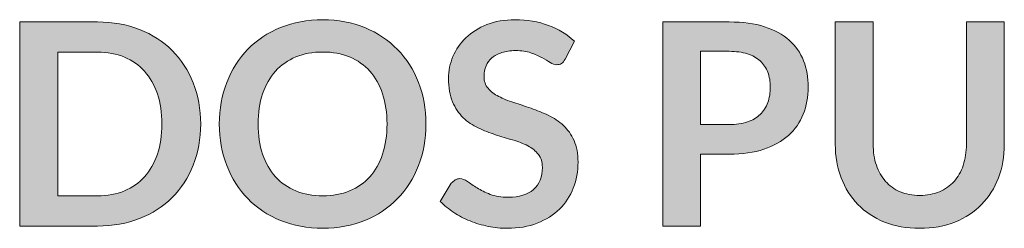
# Model space of a CAD drawing. Header units: inches. Extents: x 14 to 157, y -245 to -15.
# Tile 7 of 19: x 13.92 to 41.68, y -157.28 to -151.41. Entities that reach past the tile are written whole.
import ezdxf

# ---------------------------------------------------------------- set-up
doc = ezdxf.new("R2010")
doc.units = ezdxf.units.IN
doc.header["$MEASUREMENT"] = 0
doc.layers.add('Capa 1', color=7, linetype='Continuous')

# ---------------------------------------------------------------- blocks, each defined once
blk = doc.blocks.new('block 9')
at = {"layer": 'Capa 1'}
h = blk.add_hatch(color=250, dxfattribs=at)
h.dxf.hatch_style = 2
edge = h.paths.add_edge_path()
edge.add_spline(control_points=[(19.024, -154.342), (19.024, -154.764), (18.954, -155.151), (18.813, -155.503), (18.673, -155.855), (18.475, -156.159), (18.221, -156.413), (17.967, -156.668), (17.661, -156.865), (17.303, -157.005), (16.945, -157.146), (16.549, -157.216), (16.114, -157.216), (16.114, -157.216), (13.92, -157.216), (13.92, -157.216), (13.92, -157.216), (13.92, -151.468), (13.92, -151.468), (13.92, -151.468), (16.114, -151.468), (16.114, -151.468), (16.549, -151.468), (16.945, -151.539), (17.303, -151.681), (17.661, -151.823), (17.967, -152.02), (18.221, -152.274), (18.475, -152.527), (18.673, -152.829), (18.813, -153.182), (18.954, -153.534), (19.024, -153.921), (19.024, -154.342)], knot_values=[0, 0, 0, 0, 1, 1, 1, 2, 2, 2, 3, 3, 3, 4, 4, 4, 5, 5, 5, 6, 6, 6, 7, 7, 7, 8, 8, 8, 9, 9, 9, 10, 10, 10, 11, 11, 11, 11], degree=3, periodic=1)
edge = h.paths.add_edge_path()
edge.add_spline(control_points=[(17.931, -154.342), (17.931, -154.027), (17.889, -153.744), (17.804, -153.494), (17.719, -153.243), (17.598, -153.031), (17.442, -152.858), (17.286, -152.684), (17.096, -152.551), (16.872, -152.459), (16.648, -152.366), (16.395, -152.319), (16.114, -152.319), (16.114, -152.319), (14.998, -152.319), (14.998, -152.319), (14.998, -152.319), (14.998, -156.365), (14.998, -156.365), (14.998, -156.365), (16.114, -156.365), (16.114, -156.365), (16.395, -156.365), (16.648, -156.319), (16.872, -156.226), (17.096, -156.134), (17.286, -156), (17.442, -155.827), (17.598, -155.654), (17.719, -155.441), (17.804, -155.191), (17.889, -154.94), (17.931, -154.658), (17.931, -154.342)], knot_values=[0, 0, 0, 0, 1, 1, 1, 2, 2, 2, 3, 3, 3, 4, 4, 4, 5, 5, 5, 6, 6, 6, 7, 7, 7, 8, 8, 8, 9, 9, 9, 10, 10, 10, 11, 11, 11, 11], degree=3, periodic=1)
h = blk.add_hatch(color=250, dxfattribs=at)
h.dxf.hatch_style = 2
edge = h.paths.add_edge_path()
edge.add_spline(control_points=[(25.376, -154.342), (25.376, -154.764), (25.305, -155.154), (25.165, -155.513), (25.024, -155.872), (24.827, -156.183), (24.572, -156.445), (24.318, -156.707), (24.012, -156.912), (23.654, -157.059), (23.297, -157.206), (22.901, -157.28), (22.466, -157.28), (22.031, -157.28), (21.635, -157.206), (21.276, -157.059), (20.917, -156.912), (20.609, -156.707), (20.353, -156.445), (20.098, -156.183), (19.9, -155.872), (19.759, -155.513), (19.619, -155.154), (19.549, -154.764), (19.549, -154.342), (19.549, -153.921), (19.619, -153.531), (19.759, -153.172), (19.9, -152.813), (20.098, -152.502), (20.353, -152.239), (20.609, -151.978), (20.917, -151.773), (21.276, -151.626), (21.635, -151.479), (22.031, -151.405), (22.466, -151.405), (22.901, -151.405), (23.297, -151.479), (23.654, -151.628), (24.012, -151.776), (24.318, -151.981), (24.572, -152.242), (24.827, -152.503), (25.024, -152.813), (25.165, -153.172), (25.305, -153.531), (25.376, -153.921), (25.376, -154.342)], knot_values=[0, 0, 0, 0, 1, 1, 1, 2, 2, 2, 3, 3, 3, 4, 4, 4, 5, 5, 5, 6, 6, 6, 7, 7, 7, 8, 8, 8, 9, 9, 9, 10, 10, 10, 11, 11, 11, 12, 12, 12, 13, 13, 13, 14, 14, 14, 15, 15, 15, 16, 16, 16, 16], degree=3, periodic=1)
edge = h.paths.add_edge_path()
edge.add_spline(control_points=[(24.278, -154.342), (24.278, -154.027), (24.237, -153.744), (24.153, -153.494), (24.07, -153.243), (23.95, -153.03), (23.794, -152.856), (23.637, -152.681), (23.447, -152.547), (23.223, -152.454), (22.999, -152.361), (22.747, -152.315), (22.466, -152.315), (22.185, -152.315), (21.932, -152.361), (21.707, -152.454), (21.482, -152.547), (21.29, -152.681), (21.133, -152.856), (20.975, -153.03), (20.854, -153.243), (20.769, -153.494), (20.684, -153.744), (20.642, -154.027), (20.642, -154.342), (20.642, -154.658), (20.684, -154.94), (20.769, -155.191), (20.854, -155.441), (20.975, -155.654), (21.133, -155.827), (21.29, -156), (21.482, -156.134), (21.707, -156.226), (21.932, -156.319), (22.185, -156.365), (22.466, -156.365), (22.747, -156.365), (22.999, -156.319), (23.223, -156.226), (23.447, -156.134), (23.637, -156), (23.794, -155.827), (23.95, -155.654), (24.07, -155.441), (24.153, -155.191), (24.237, -154.94), (24.278, -154.658), (24.278, -154.342)], knot_values=[0, 0, 0, 0, 1, 1, 1, 2, 2, 2, 3, 3, 3, 4, 4, 4, 5, 5, 5, 6, 6, 6, 7, 7, 7, 8, 8, 8, 9, 9, 9, 10, 10, 10, 11, 11, 11, 12, 12, 12, 13, 13, 13, 14, 14, 14, 15, 15, 15, 16, 16, 16, 16], degree=3, periodic=1)
h = blk.add_hatch(color=250, dxfattribs=at)
h.dxf.hatch_style = 2
edge = h.paths.add_edge_path()
edge.add_spline(control_points=[(29.299, -152.514), (29.27, -152.572), (29.236, -152.613), (29.198, -152.637), (29.159, -152.661), (29.113, -152.673), (29.06, -152.673), (29.007, -152.673), (28.948, -152.653), (28.881, -152.612), (28.815, -152.57), (28.737, -152.525), (28.647, -152.474), (28.557, -152.424), (28.451, -152.378), (28.331, -152.337), (28.21, -152.296), (28.068, -152.275), (27.904, -152.275), (27.755, -152.275), (27.626, -152.293), (27.516, -152.329), (27.406, -152.365), (27.313, -152.414), (27.238, -152.478), (27.163, -152.542), (27.106, -152.618), (27.069, -152.707), (27.032, -152.795), (27.013, -152.893), (27.013, -152.999), (27.013, -153.134), (27.051, -153.247), (27.127, -153.337), (27.202, -153.427), (27.302, -153.504), (27.427, -153.567), (27.551, -153.631), (27.693, -153.688), (27.852, -153.738), (28.011, -153.788), (28.173, -153.842), (28.339, -153.899), (28.504, -153.956), (28.667, -154.022), (28.826, -154.098), (28.985, -154.174), (29.127, -154.269), (29.251, -154.384), (29.376, -154.499), (29.476, -154.641), (29.551, -154.807), (29.627, -154.974), (29.664, -155.177), (29.664, -155.415), (29.664, -155.675), (29.62, -155.918), (29.531, -156.145), (29.442, -156.372), (29.313, -156.569), (29.142, -156.737), (28.971, -156.905), (28.762, -157.038), (28.516, -157.135), (28.269, -157.231), (27.987, -157.28), (27.669, -157.28), (27.486, -157.28), (27.306, -157.262), (27.129, -157.226), (26.951, -157.19), (26.781, -157.139), (26.618, -157.073), (26.455, -157.007), (26.303, -156.927), (26.161, -156.835), (26.019, -156.742), (25.892, -156.639), (25.781, -156.524), (25.781, -156.524), (26.091, -156.012), (26.091, -156.012), (26.12, -155.975), (26.156, -155.944), (26.197, -155.918), (26.238, -155.893), (26.283, -155.881), (26.334, -155.881), (26.4, -155.881), (26.471, -155.908), (26.548, -155.962), (26.625, -156.016), (26.716, -156.077), (26.82, -156.143), (26.925, -156.209), (27.048, -156.27), (27.19, -156.324), (27.332, -156.378), (27.502, -156.405), (27.701, -156.405), (28.006, -156.405), (28.242, -156.333), (28.409, -156.189), (28.575, -156.044), (28.659, -155.837), (28.659, -155.567), (28.659, -155.415), (28.621, -155.293), (28.546, -155.197), (28.47, -155.102), (28.37, -155.021), (28.246, -154.956), (28.121, -154.891), (27.979, -154.836), (27.82, -154.792), (27.661, -154.746), (27.499, -154.698), (27.335, -154.644), (27.171, -154.591), (27.009, -154.528), (26.85, -154.454), (26.691, -154.38), (26.55, -154.283), (26.425, -154.164), (26.301, -154.044), (26.201, -153.895), (26.125, -153.716), (26.049, -153.538), (26.012, -153.317), (26.012, -153.055), (26.012, -152.845), (26.054, -152.641), (26.137, -152.442), (26.22, -152.244), (26.342, -152.068), (26.502, -151.914), (26.663, -151.76), (26.86, -151.637), (27.093, -151.544), (27.326, -151.451), (27.592, -151.405), (27.892, -151.405), (28.231, -151.405), (28.544, -151.458), (28.83, -151.564), (29.116, -151.67), (29.36, -151.818), (29.561, -152.009), (29.561, -152.009), (29.299, -152.514), (29.299, -152.514)], knot_values=[0, 0, 0, 0, 1, 1, 1, 2, 2, 2, 3, 3, 3, 4, 4, 4, 5, 5, 5, 6, 6, 6, 7, 7, 7, 8, 8, 8, 9, 9, 9, 10, 10, 10, 11, 11, 11, 12, 12, 12, 13, 13, 13, 14, 14, 14, 15, 15, 15, 16, 16, 16, 17, 17, 17, 18, 18, 18, 19, 19, 19, 20, 20, 20, 21, 21, 21, 22, 22, 22, 23, 23, 23, 24, 24, 24, 25, 25, 25, 26, 26, 26, 27, 27, 27, 28, 28, 28, 29, 29, 29, 30, 30, 30, 31, 31, 31, 32, 32, 32, 33, 33, 33, 34, 34, 34, 35, 35, 35, 36, 36, 36, 37, 37, 37, 38, 38, 38, 39, 39, 39, 40, 40, 40, 41, 41, 41, 42, 42, 42, 43, 43, 43, 44, 44, 44, 45, 45, 45, 46, 46, 46, 47, 47, 47, 48, 48, 48, 49, 49, 49, 50, 50, 50, 50], degree=3, periodic=1)
h = blk.add_hatch(color=250, dxfattribs=at)
h.dxf.hatch_style = 2
edge = h.paths.add_edge_path()
edge.add_spline(control_points=[(33.122, -155.193), (33.122, -155.193), (33.122, -157.216), (33.122, -157.216), (33.122, -157.216), (32.053, -157.216), (32.053, -157.216), (32.053, -157.216), (32.053, -151.468), (32.053, -151.468), (32.053, -151.468), (33.925, -151.468), (33.925, -151.468), (34.309, -151.468), (34.642, -151.514), (34.923, -151.603), (35.203, -151.694), (35.436, -151.82), (35.618, -151.981), (35.801, -152.143), (35.936, -152.337), (36.024, -152.562), (36.111, -152.787), (36.155, -153.033), (36.155, -153.301), (36.155, -153.579), (36.108, -153.834), (36.016, -154.066), (35.923, -154.298), (35.784, -154.497), (35.599, -154.664), (35.413, -154.831), (35.181, -154.961), (34.903, -155.054), (34.625, -155.146), (34.299, -155.193), (33.925, -155.193), (33.925, -155.193), (33.122, -155.193), (33.122, -155.193)], knot_values=[0, 0, 0, 0, 1, 1, 1, 2, 2, 2, 3, 3, 3, 4, 4, 4, 5, 5, 5, 6, 6, 6, 7, 7, 7, 8, 8, 8, 9, 9, 9, 10, 10, 10, 11, 11, 11, 12, 12, 12, 13, 13, 13, 13], degree=3, periodic=1)
edge = h.paths.add_edge_path()
edge.add_spline(control_points=[(33.122, -154.358), (33.122, -154.358), (33.925, -154.358), (33.925, -154.358), (34.121, -154.358), (34.292, -154.334), (34.438, -154.284), (34.584, -154.236), (34.704, -154.165), (34.8, -154.074), (34.895, -153.983), (34.966, -153.871), (35.014, -153.74), (35.062, -153.609), (35.086, -153.462), (35.086, -153.301), (35.086, -153.147), (35.062, -153.008), (35.014, -152.884), (34.966, -152.759), (34.895, -152.653), (34.8, -152.566), (34.704, -152.478), (34.584, -152.411), (34.438, -152.365), (34.292, -152.319), (34.121, -152.295), (33.925, -152.295), (33.925, -152.295), (33.122, -152.295), (33.122, -152.295), (33.122, -152.295), (33.122, -154.358), (33.122, -154.358)], knot_values=[0, 0, 0, 0, 1, 1, 1, 2, 2, 2, 3, 3, 3, 4, 4, 4, 5, 5, 5, 6, 6, 6, 7, 7, 7, 8, 8, 8, 9, 9, 9, 10, 10, 10, 11, 11, 11, 11], degree=3, periodic=1)
h = blk.add_hatch(color=250, dxfattribs=at)
h.dxf.hatch_style = 2
edge = h.paths.add_edge_path()
edge.add_spline(control_points=[(39.299, -156.354), (39.506, -156.354), (39.691, -156.319), (39.854, -156.25), (40.017, -156.181), (40.154, -156.085), (40.267, -155.96), (40.379, -155.835), (40.465, -155.685), (40.525, -155.507), (40.585, -155.329), (40.615, -155.131), (40.615, -154.911), (40.615, -154.911), (40.615, -151.468), (40.615, -151.468), (40.615, -151.468), (41.684, -151.468), (41.684, -151.468), (41.684, -151.468), (41.684, -154.911), (41.684, -154.911), (41.684, -155.253), (41.629, -155.569), (41.519, -155.859), (41.409, -156.149), (41.251, -156.399), (41.044, -156.61), (40.837, -156.821), (40.587, -156.985), (40.293, -157.103), (39.999, -157.221), (39.667, -157.28), (39.299, -157.28), (38.931, -157.28), (38.6, -157.221), (38.305, -157.103), (38.011, -156.985), (37.761, -156.821), (37.556, -156.61), (37.351, -156.399), (37.193, -156.149), (37.083, -155.859), (36.973, -155.569), (36.918, -155.253), (36.918, -154.911), (36.918, -154.911), (36.918, -151.468), (36.918, -151.468), (36.918, -151.468), (37.987, -151.468), (37.987, -151.468), (37.987, -151.468), (37.987, -154.907), (37.987, -154.907), (37.987, -155.127), (38.017, -155.326), (38.077, -155.503), (38.137, -155.68), (38.222, -155.832), (38.333, -155.958), (38.445, -156.084), (38.582, -156.181), (38.745, -156.25), (38.908, -156.319), (39.092, -156.354), (39.299, -156.354)], knot_values=[0, 0, 0, 0, 1, 1, 1, 2, 2, 2, 3, 3, 3, 4, 4, 4, 5, 5, 5, 6, 6, 6, 7, 7, 7, 8, 8, 8, 9, 9, 9, 10, 10, 10, 11, 11, 11, 12, 12, 12, 13, 13, 13, 14, 14, 14, 15, 15, 15, 16, 16, 16, 17, 17, 17, 18, 18, 18, 19, 19, 19, 20, 20, 20, 21, 21, 21, 22, 22, 22, 22], degree=3, periodic=1)
at = {"layer": 'Capa 1', "lineweight": 0}
for points, knots in [([(19.024, -154.342), (19.024, -154.764), (18.954, -155.151), (18.813, -155.503), (18.673, -155.855), (18.475, -156.159), (18.221, -156.413), (17.967, -156.668), (17.661, -156.865), (17.303, -157.005), (16.945, -157.146), (16.549, -157.216), (16.114, -157.216), (16.114, -157.216), (13.92, -157.216), (13.92, -157.216), (13.92, -157.216), (13.92, -151.468), (13.92, -151.468), (13.92, -151.468), (16.114, -151.468), (16.114, -151.468), (16.549, -151.468), (16.945, -151.539), (17.303, -151.681), (17.661, -151.823), (17.967, -152.02), (18.221, -152.274), (18.475, -152.527), (18.673, -152.829), (18.813, -153.182), (18.954, -153.534), (19.024, -153.921), (19.024, -154.342)], [0, 0, 0, 0, 1, 1, 1, 2, 2, 2, 3, 3, 3, 4, 4, 4, 5, 5, 5, 6, 6, 6, 7, 7, 7, 8, 8, 8, 9, 9, 9, 10, 10, 10, 11, 11, 11, 11]), ([(25.376, -154.342), (25.376, -154.764), (25.305, -155.154), (25.165, -155.513), (25.024, -155.872), (24.827, -156.183), (24.572, -156.445), (24.318, -156.707), (24.012, -156.912), (23.654, -157.059), (23.297, -157.206), (22.901, -157.28), (22.466, -157.28), (22.031, -157.28), (21.635, -157.206), (21.276, -157.059), (20.917, -156.912), (20.609, -156.707), (20.353, -156.445), (20.098, -156.183), (19.9, -155.872), (19.759, -155.513), (19.619, -155.154), (19.549, -154.764), (19.549, -154.342), (19.549, -153.921), (19.619, -153.531), (19.759, -153.172), (19.9, -152.813), (20.098, -152.502), (20.353, -152.239), (20.609, -151.978), (20.917, -151.773), (21.276, -151.626), (21.635, -151.479), (22.031, -151.405), (22.466, -151.405), (22.901, -151.405), (23.297, -151.479), (23.654, -151.628), (24.012, -151.776), (24.318, -151.981), (24.572, -152.242), (24.827, -152.503), (25.024, -152.813), (25.165, -153.172), (25.305, -153.531), (25.376, -153.921), (25.376, -154.342)], [0, 0, 0, 0, 1, 1, 1, 2, 2, 2, 3, 3, 3, 4, 4, 4, 5, 5, 5, 6, 6, 6, 7, 7, 7, 8, 8, 8, 9, 9, 9, 10, 10, 10, 11, 11, 11, 12, 12, 12, 13, 13, 13, 14, 14, 14, 15, 15, 15, 16, 16, 16, 16]), ([(29.299, -152.514), (29.27, -152.572), (29.236, -152.613), (29.198, -152.637), (29.159, -152.661), (29.113, -152.673), (29.06, -152.673), (29.007, -152.673), (28.948, -152.653), (28.881, -152.612), (28.815, -152.57), (28.737, -152.525), (28.647, -152.474), (28.557, -152.424), (28.451, -152.378), (28.331, -152.337), (28.21, -152.296), (28.068, -152.275), (27.904, -152.275), (27.755, -152.275), (27.626, -152.293), (27.516, -152.329), (27.406, -152.365), (27.313, -152.414), (27.238, -152.478), (27.163, -152.542), (27.106, -152.618), (27.069, -152.707), (27.032, -152.795), (27.013, -152.893), (27.013, -152.999), (27.013, -153.134), (27.051, -153.247), (27.127, -153.337), (27.202, -153.427), (27.302, -153.504), (27.427, -153.567), (27.551, -153.631), (27.693, -153.688), (27.852, -153.738), (28.011, -153.788), (28.173, -153.842), (28.339, -153.899), (28.504, -153.956), (28.667, -154.022), (28.826, -154.098), (28.985, -154.174), (29.127, -154.269), (29.251, -154.384), (29.376, -154.499), (29.476, -154.641), (29.551, -154.807), (29.627, -154.974), (29.664, -155.177), (29.664, -155.415), (29.664, -155.675), (29.62, -155.918), (29.531, -156.145), (29.442, -156.372), (29.313, -156.569), (29.142, -156.737), (28.971, -156.905), (28.762, -157.038), (28.516, -157.135), (28.269, -157.231), (27.987, -157.28), (27.669, -157.28), (27.486, -157.28), (27.306, -157.262), (27.129, -157.226), (26.951, -157.19), (26.781, -157.139), (26.618, -157.073), (26.455, -157.007), (26.303, -156.927), (26.161, -156.835), (26.019, -156.742), (25.892, -156.639), (25.781, -156.524), (25.781, -156.524), (26.091, -156.012), (26.091, -156.012), (26.12, -155.975), (26.156, -155.944), (26.197, -155.918), (26.238, -155.893), (26.283, -155.881), (26.334, -155.881), (26.4, -155.881), (26.471, -155.908), (26.548, -155.962), (26.625, -156.016), (26.716, -156.077), (26.82, -156.143), (26.925, -156.209), (27.048, -156.27), (27.19, -156.324), (27.332, -156.378), (27.502, -156.405), (27.701, -156.405), (28.006, -156.405), (28.242, -156.333), (28.409, -156.189), (28.575, -156.044), (28.659, -155.837), (28.659, -155.567), (28.659, -155.415), (28.621, -155.293), (28.546, -155.197), (28.47, -155.102), (28.37, -155.021), (28.246, -154.956), (28.121, -154.891), (27.979, -154.836), (27.82, -154.792), (27.661, -154.746), (27.499, -154.698), (27.335, -154.644), (27.171, -154.591), (27.009, -154.528), (26.85, -154.454), (26.691, -154.38), (26.55, -154.283), (26.425, -154.164), (26.301, -154.044), (26.201, -153.895), (26.125, -153.716), (26.049, -153.538), (26.012, -153.317), (26.012, -153.055), (26.012, -152.845), (26.054, -152.641), (26.137, -152.442), (26.22, -152.244), (26.342, -152.068), (26.502, -151.914), (26.663, -151.76), (26.86, -151.637), (27.093, -151.544), (27.326, -151.451), (27.592, -151.405), (27.892, -151.405), (28.231, -151.405), (28.544, -151.458), (28.83, -151.564), (29.116, -151.67), (29.36, -151.818), (29.561, -152.009), (29.561, -152.009), (29.299, -152.514), (29.299, -152.514)], [0, 0, 0, 0, 1, 1, 1, 2, 2, 2, 3, 3, 3, 4, 4, 4, 5, 5, 5, 6, 6, 6, 7, 7, 7, 8, 8, 8, 9, 9, 9, 10, 10, 10, 11, 11, 11, 12, 12, 12, 13, 13, 13, 14, 14, 14, 15, 15, 15, 16, 16, 16, 17, 17, 17, 18, 18, 18, 19, 19, 19, 20, 20, 20, 21, 21, 21, 22, 22, 22, 23, 23, 23, 24, 24, 24, 25, 25, 25, 26, 26, 26, 27, 27, 27, 28, 28, 28, 29, 29, 29, 30, 30, 30, 31, 31, 31, 32, 32, 32, 33, 33, 33, 34, 34, 34, 35, 35, 35, 36, 36, 36, 37, 37, 37, 38, 38, 38, 39, 39, 39, 40, 40, 40, 41, 41, 41, 42, 42, 42, 43, 43, 43, 44, 44, 44, 45, 45, 45, 46, 46, 46, 47, 47, 47, 48, 48, 48, 49, 49, 49, 50, 50, 50, 50]), ([(33.122, -155.193), (33.122, -155.193), (33.122, -157.216), (33.122, -157.216), (33.122, -157.216), (32.053, -157.216), (32.053, -157.216), (32.053, -157.216), (32.053, -151.468), (32.053, -151.468), (32.053, -151.468), (33.925, -151.468), (33.925, -151.468), (34.309, -151.468), (34.642, -151.514), (34.923, -151.603), (35.203, -151.694), (35.436, -151.82), (35.618, -151.981), (35.801, -152.143), (35.936, -152.337), (36.024, -152.562), (36.111, -152.787), (36.155, -153.033), (36.155, -153.301), (36.155, -153.579), (36.108, -153.834), (36.016, -154.066), (35.923, -154.298), (35.784, -154.497), (35.599, -154.664), (35.413, -154.831), (35.181, -154.961), (34.903, -155.054), (34.625, -155.146), (34.299, -155.193), (33.925, -155.193), (33.925, -155.193), (33.122, -155.193), (33.122, -155.193)], [0, 0, 0, 0, 1, 1, 1, 2, 2, 2, 3, 3, 3, 4, 4, 4, 5, 5, 5, 6, 6, 6, 7, 7, 7, 8, 8, 8, 9, 9, 9, 10, 10, 10, 11, 11, 11, 12, 12, 12, 13, 13, 13, 13]), ([(39.299, -156.354), (39.506, -156.354), (39.691, -156.319), (39.854, -156.25), (40.017, -156.181), (40.154, -156.085), (40.267, -155.96), (40.379, -155.835), (40.465, -155.685), (40.525, -155.507), (40.585, -155.329), (40.615, -155.131), (40.615, -154.911), (40.615, -154.911), (40.615, -151.468), (40.615, -151.468), (40.615, -151.468), (41.684, -151.468), (41.684, -151.468), (41.684, -151.468), (41.684, -154.911), (41.684, -154.911), (41.684, -155.253), (41.629, -155.569), (41.519, -155.859), (41.409, -156.149), (41.251, -156.399), (41.044, -156.61), (40.837, -156.821), (40.587, -156.985), (40.293, -157.103), (39.999, -157.221), (39.667, -157.28), (39.299, -157.28), (38.931, -157.28), (38.6, -157.221), (38.305, -157.103), (38.011, -156.985), (37.761, -156.821), (37.556, -156.61), (37.351, -156.399), (37.193, -156.149), (37.083, -155.859), (36.973, -155.569), (36.918, -155.253), (36.918, -154.911), (36.918, -154.911), (36.918, -151.468), (36.918, -151.468), (36.918, -151.468), (37.987, -151.468), (37.987, -151.468), (37.987, -151.468), (37.987, -154.907), (37.987, -154.907), (37.987, -155.127), (38.017, -155.326), (38.077, -155.503), (38.137, -155.68), (38.222, -155.832), (38.333, -155.958), (38.445, -156.084), (38.582, -156.181), (38.745, -156.25), (38.908, -156.319), (39.092, -156.354), (39.299, -156.354)], [0, 0, 0, 0, 1, 1, 1, 2, 2, 2, 3, 3, 3, 4, 4, 4, 5, 5, 5, 6, 6, 6, 7, 7, 7, 8, 8, 8, 9, 9, 9, 10, 10, 10, 11, 11, 11, 12, 12, 12, 13, 13, 13, 14, 14, 14, 15, 15, 15, 16, 16, 16, 17, 17, 17, 18, 18, 18, 19, 19, 19, 20, 20, 20, 21, 21, 21, 22, 22, 22, 22]), ([(17.931, -154.342), (17.931, -154.027), (17.889, -153.744), (17.804, -153.494), (17.719, -153.243), (17.598, -153.031), (17.442, -152.858), (17.286, -152.684), (17.096, -152.551), (16.872, -152.459), (16.648, -152.366), (16.395, -152.319), (16.114, -152.319), (16.114, -152.319), (14.998, -152.319), (14.998, -152.319), (14.998, -152.319), (14.998, -156.365), (14.998, -156.365), (14.998, -156.365), (16.114, -156.365), (16.114, -156.365), (16.395, -156.365), (16.648, -156.319), (16.872, -156.226), (17.096, -156.134), (17.286, -156), (17.442, -155.827), (17.598, -155.654), (17.719, -155.441), (17.804, -155.191), (17.889, -154.94), (17.931, -154.658), (17.931, -154.342)], [0, 0, 0, 0, 1, 1, 1, 2, 2, 2, 3, 3, 3, 4, 4, 4, 5, 5, 5, 6, 6, 6, 7, 7, 7, 8, 8, 8, 9, 9, 9, 10, 10, 10, 11, 11, 11, 11]), ([(24.278, -154.342), (24.278, -154.027), (24.237, -153.744), (24.153, -153.494), (24.07, -153.243), (23.95, -153.03), (23.794, -152.856), (23.637, -152.681), (23.447, -152.547), (23.223, -152.454), (22.999, -152.361), (22.747, -152.315), (22.466, -152.315), (22.185, -152.315), (21.932, -152.361), (21.707, -152.454), (21.482, -152.547), (21.29, -152.681), (21.133, -152.856), (20.975, -153.03), (20.854, -153.243), (20.769, -153.494), (20.684, -153.744), (20.642, -154.027), (20.642, -154.342), (20.642, -154.658), (20.684, -154.94), (20.769, -155.191), (20.854, -155.441), (20.975, -155.654), (21.133, -155.827), (21.29, -156), (21.482, -156.134), (21.707, -156.226), (21.932, -156.319), (22.185, -156.365), (22.466, -156.365), (22.747, -156.365), (22.999, -156.319), (23.223, -156.226), (23.447, -156.134), (23.637, -156), (23.794, -155.827), (23.95, -155.654), (24.07, -155.441), (24.153, -155.191), (24.237, -154.94), (24.278, -154.658), (24.278, -154.342)], [0, 0, 0, 0, 1, 1, 1, 2, 2, 2, 3, 3, 3, 4, 4, 4, 5, 5, 5, 6, 6, 6, 7, 7, 7, 8, 8, 8, 9, 9, 9, 10, 10, 10, 11, 11, 11, 12, 12, 12, 13, 13, 13, 14, 14, 14, 15, 15, 15, 16, 16, 16, 16]), ([(33.122, -154.358), (33.122, -154.358), (33.925, -154.358), (33.925, -154.358), (34.121, -154.358), (34.292, -154.334), (34.438, -154.284), (34.584, -154.236), (34.704, -154.165), (34.8, -154.074), (34.895, -153.983), (34.966, -153.871), (35.014, -153.74), (35.062, -153.609), (35.086, -153.462), (35.086, -153.301), (35.086, -153.147), (35.062, -153.008), (35.014, -152.884), (34.966, -152.759), (34.895, -152.653), (34.8, -152.566), (34.704, -152.478), (34.584, -152.411), (34.438, -152.365), (34.292, -152.319), (34.121, -152.295), (33.925, -152.295), (33.925, -152.295), (33.122, -152.295), (33.122, -152.295), (33.122, -152.295), (33.122, -154.358), (33.122, -154.358)], [0, 0, 0, 0, 1, 1, 1, 2, 2, 2, 3, 3, 3, 4, 4, 4, 5, 5, 5, 6, 6, 6, 7, 7, 7, 8, 8, 8, 9, 9, 9, 10, 10, 10, 11, 11, 11, 11])]:
    blk.add_open_spline(points, degree=3, knots=knots, dxfattribs=at)

msp = doc.modelspace()

# ---------------------------------------------------------------- block references
at = {"layer": 'Capa 1'}
msp.add_blockref('block 9', (0, 0), dxfattribs=at)

doc.saveas('drawing.dxf')
